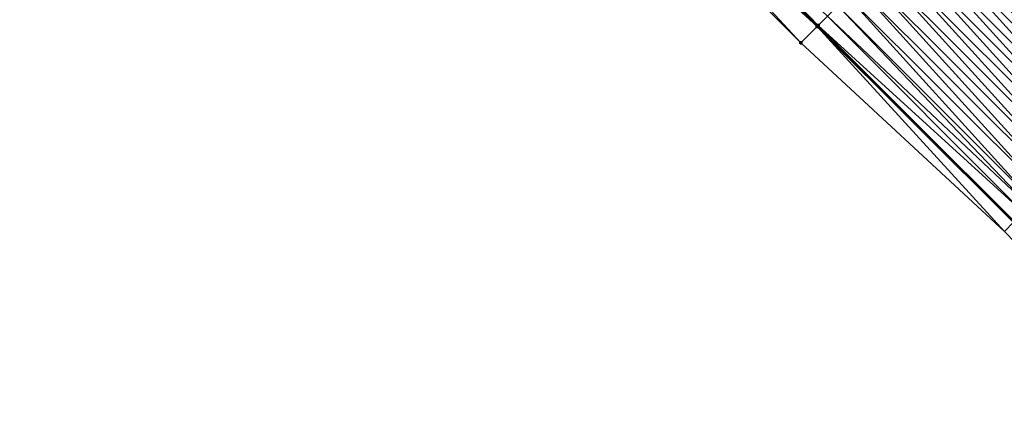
# Model space of a CAD drawing. Header units: feet. Extents: x 2017353 to 2024169, y 808050 to 818690.
# Tile 186 of 256: x 2019694 to 2019765, y 816479 to 816507. Entities that reach past the tile are written whole.
import ezdxf

# ---------------------------------------------------------------- set-up
doc = ezdxf.new("R2010")
doc.units = ezdxf.units.FT
doc.header["$MEASUREMENT"] = 0
for name, color, linetype, lineweight in [('EP_Travel Lane', 172, 'Continuous', 53), ('SB-Road Shots', 141, 'Continuous', 100), ('SB-Road X-Section', 40, 'Continuous', 13)]:
    doc.layers.add(name, color=color, linetype=linetype, lineweight=lineweight)
doc.layers.add('I-77-MM15-17_SB-Surface-BORDER', color=7, linetype='Continuous')
doc.layers.add('I-77-MM15-17_SB-Surface-TIN', color=7, linetype='Continuous')

msp = doc.modelspace()

# ---------------------------------------------------------------- linework, layer by layer
at = {"layer": 'EP_Travel Lane'}
msp.add_polyline3d([(2019694.938707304, 816563.2940342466, 254.6463940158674), (2019709.068612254, 816549.1403043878, 254.5092729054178), (2019723.225348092, 816534.9701754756, 254.366829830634), (2019737.3826628, 816520.8438340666, 254.2360117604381), (2019751.540071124, 816506.7173992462, 254.1278197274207), (2019765.69740976, 816492.5910339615, 254.0027953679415), (2019779.854794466, 816478.4646227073, 253.8889016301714), (2019794.012092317, 816464.3382981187, 253.7540126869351), (2019808.169411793, 816450.211951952, 253.624355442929), (2019822.326820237, 816436.0855170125, 253.5161950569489), (2019836.484244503, 816421.9590662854, 253.4118583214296), (2019850.641745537, 816407.8325389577, 253.3260705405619), (2019864.755865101, 816393.7211699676, 253.2316628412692), (2019878.855011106, 816379.5365388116, 253.129375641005), (2019892.954221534, 816365.3518428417, 253.0431031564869), (2019907.0533297, 816351.1672497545, 252.9314189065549), (2019921.152474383, 816336.9826199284, 252.8288090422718), (2019935.251459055, 816322.7981510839, 252.6864255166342), (2019949.350660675, 816308.6134639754, 252.5979643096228), (2019963.449694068, 816294.4289461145, 252.4676934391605)], dxfattribs=at)
at = {"layer": 'I-77-MM15-17_SB-Surface-BORDER', "color": 3, "linetype": 'Continuous', "lineweight": -3}
msp.add_polyline3d([(2019959.726154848, 816290.7301990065, 252.1754981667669), (2019947.405860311, 816306.6815733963, 252.4502106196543), (2019932.581261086, 816320.1454101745, 252.5168562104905), (2019919.525493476, 816335.3663984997, 252.7102455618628), (2019905.482938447, 816349.6071027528, 252.8344961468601), (2019892.258193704, 816364.6603094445, 253.0058623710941), (2019877.667635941, 816378.3568685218, 253.0611629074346), (2019864.697513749, 816393.6631946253, 253.2286377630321), (2019850.326638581, 816407.5168986, 253.3070760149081), (2019835.415384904, 816420.8883863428, 253.3487593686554), (2019822.055190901, 816435.8134153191, 253.5013381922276), (2019806.72279734, 816448.7629270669, 253.5325212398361), (2019793.187185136, 816463.5119978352, 253.7038923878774), (2019778.943063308, 816477.5513852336, 253.8294687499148), (2019765.01329035, 816491.9058660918, 253.9483148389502), (2019750.3344335, 816505.509835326, 254.0413007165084), (2019736.229496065, 816519.6887969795, 254.1566286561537), (2019723.185932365, 816534.9306907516, 254.364728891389), (2019708.293236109, 816548.3683165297, 254.4646195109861), (2019693.993967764, 816562.3534289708, 254.5912484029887)], dxfattribs=at)
at = {"layer": 'I-77-MM15-17_SB-Surface-TIN', "color": 128, "linetype": 'Continuous', "lineweight": -3}
for points in [[(2019751.512271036, 816506.6895467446, 254.1267909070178), (2019737.3826628, 816520.8438340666, 254.2360117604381), (2019736.730315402, 816520.1903096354, 254.2054801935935)], [(2019751.571986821, 816506.7493751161, 254.1290008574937), (2019737.564272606, 816521.025771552, 254.2445115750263), (2019737.3826628, 816520.8438340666, 254.2360117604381)], [(2019751.571986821, 816506.7493751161, 254.1290008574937), (2019737.3826628, 816520.8438340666, 254.2360117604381), (2019751.540071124, 816506.7173992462, 254.1278197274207)], [(2019751.512271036, 816506.6895467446, 254.1267909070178), (2019751.540071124, 816506.7173992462, 254.1278197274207), (2019737.3826628, 816520.8438340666, 254.2360117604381)], [(2019751.571986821, 816506.7493751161, 254.1290008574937), (2019737.682091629, 816521.1438504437, 254.2443121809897), (2019737.564272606, 816521.025771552, 254.2445115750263)], [(2019751.571986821, 816506.7493751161, 254.1290008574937), (2019752.253861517, 816507.4327103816, 254.1330925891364), (2019737.682091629, 816521.1438504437, 254.2443121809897)], [(2019779.156532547, 816506.0764079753, 254.3950581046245), (2019765.70553581, 816520.9106573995, 254.5207959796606), (2019764.999128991, 816520.2028513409, 254.5027972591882)], [(2019750.3344335, 816505.509835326, 254.0413007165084), (2019736.730315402, 816520.1903096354, 254.2054801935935), (2019736.229496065, 816519.6887969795, 254.1566286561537)], [(2019751.512271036, 816506.6895467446, 254.1267909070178), (2019736.730315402, 816520.1903096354, 254.2054801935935), (2019750.3344335, 816505.509835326, 254.0413007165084)], [(2019778.450120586, 816505.3686070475, 254.3758173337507), (2019764.999128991, 816520.2028513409, 254.5027972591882), (2019764.292719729, 816519.495047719, 254.4842084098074)], [(2019778.450120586, 816505.3686070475, 254.3758173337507), (2019779.156532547, 816506.0764079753, 254.3950581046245), (2019764.999128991, 816520.2028513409, 254.5027972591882)], [(2019777.743695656, 816504.6608190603, 254.3534425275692), (2019764.292719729, 816519.495047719, 254.4842084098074), (2019763.586308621, 816518.7872459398, 254.4651732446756)], [(2019777.743695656, 816504.6608190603, 254.3534425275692), (2019778.450120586, 816505.3686070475, 254.3758173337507), (2019764.292719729, 816519.495047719, 254.4842084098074)], [(2019777.037263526, 816503.9530382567, 254.329327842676), (2019763.586308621, 816518.7872459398, 254.4651732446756), (2019762.879893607, 816518.0794480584, 254.4451940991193)], [(2019777.037263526, 816503.9530382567, 254.329327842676), (2019777.743695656, 816504.6608190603, 254.3534425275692), (2019763.586308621, 816518.7872459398, 254.4651732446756)], [(2019776.330840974, 816503.2452478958, 254.3075278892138), (2019762.879893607, 816518.0794480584, 254.4451940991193), (2019762.173474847, 816517.3716539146, 254.4243097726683)], [(2019776.330840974, 816503.2452478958, 254.3075278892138), (2019777.037263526, 816503.9530382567, 254.329327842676), (2019762.879893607, 816518.0794480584, 254.4451940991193)], [(2019775.62443068, 816502.5374453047, 254.2886899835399), (2019762.173474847, 816517.3716539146, 254.4243097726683), (2019761.467053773, 816516.6638620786, 254.4028664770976)], [(2019775.62443068, 816502.5374453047, 254.2886899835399), (2019776.330840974, 816503.2452478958, 254.3075278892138), (2019762.173474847, 816517.3716539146, 254.4243097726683)], [(2019774.918015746, 816501.8296473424, 254.2687309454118), (2019761.467053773, 816516.6638620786, 254.4028664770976), (2019760.760628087, 816515.9560748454, 254.380308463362)], [(2019774.918015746, 816501.8296473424, 254.2687309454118), (2019775.62443068, 816502.5374453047, 254.2886899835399), (2019761.467053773, 816516.6638620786, 254.4028664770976)], [(2019774.211602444, 816501.1218477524, 254.2491662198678), (2019760.760628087, 816515.9560748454, 254.380308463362), (2019760.054209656, 816515.248280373, 254.3595036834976)], [(2019774.211602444, 816501.1218477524, 254.2491662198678), (2019774.918015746, 816501.8296473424, 254.2687309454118), (2019760.760628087, 816515.9560748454, 254.380308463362)], [(2019773.505181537, 816500.4140557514, 254.2277634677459), (2019760.045524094, 816515.23957777, 254.3592626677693), (2019759.347796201, 816514.5404809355, 254.3399014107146)], [(2019760.054209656, 816515.248280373, 254.3595036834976), (2019760.045524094, 816515.23957777, 254.3592626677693), (2019774.202916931, 816501.1131453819, 254.2489030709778)], [(2019773.505181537, 816500.4140557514, 254.2277634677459), (2019774.202916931, 816501.1131453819, 254.2489030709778), (2019760.045524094, 816515.23957777, 254.3592626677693)], [(2019774.211602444, 816501.1218477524, 254.2491662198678), (2019760.054209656, 816515.248280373, 254.3595036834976), (2019774.202916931, 816501.1131453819, 254.2489030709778)], [(2019772.798758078, 816499.7062662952, 254.2057443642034), (2019759.347796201, 816514.5404809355, 254.3399014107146), (2019758.641376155, 816513.8326880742, 254.3187064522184)], [(2019772.798758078, 816499.7062662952, 254.2057443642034), (2019773.505181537, 816500.4140557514, 254.2277634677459), (2019759.347796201, 816514.5404809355, 254.3399014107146)], [(2019772.092340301, 816498.9984711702, 254.1850982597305), (2019758.641376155, 816513.8326880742, 254.3187064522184), (2019757.934951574, 816513.1248997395, 254.2964152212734)], [(2019772.092340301, 816498.9984711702, 254.1850982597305), (2019772.798758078, 816499.7062662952, 254.2057443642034), (2019758.641376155, 816513.8326880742, 254.3187064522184)], [(2019771.385918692, 816498.2906798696, 254.1635258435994), (2019757.934951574, 816513.1248997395, 254.2964152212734), (2019757.228531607, 816512.4171067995, 254.2752392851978)], [(2019771.385918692, 816498.2906798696, 254.1635258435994), (2019772.092340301, 816498.9984711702, 254.1850982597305), (2019757.934951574, 816513.1248997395, 254.2964152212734)], [(2019770.679509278, 816497.5828763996, 254.1449007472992), (2019757.228531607, 816512.4171067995, 254.2752392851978), (2019756.522118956, 816511.7093065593, 254.2558314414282)], [(2019770.679509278, 816497.5828763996, 254.1449007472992), (2019771.385918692, 816498.2906798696, 254.1635258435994), (2019757.228531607, 816512.4171067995, 254.2752392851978)], [(2019769.97310989, 816496.8750629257, 254.1286984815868), (2019756.522118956, 816511.7093065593, 254.2558314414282), (2019755.815708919, 816511.0015037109, 254.2370552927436)], [(2019769.97310989, 816496.8750629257, 254.1286984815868), (2019770.679509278, 816497.5828763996, 254.1449007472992), (2019756.522118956, 816511.7093065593, 254.2558314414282)], [(2019769.266697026, 816496.1672628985, 254.1092396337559), (2019755.815708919, 816511.0015037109, 254.2370552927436), (2019755.10929789, 816510.293701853, 254.2180391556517)], [(2019769.266697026, 816496.1672628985, 254.1092396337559), (2019769.97310989, 816496.8750629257, 254.1286984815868), (2019755.815708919, 816511.0015037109, 254.2370552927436)], [(2019768.560279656, 816495.4594673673, 254.0886918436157), (2019755.10929789, 816510.293701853, 254.2180391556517), (2019754.402881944, 816509.5859049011, 254.197834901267)], [(2019768.560279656, 816495.4594673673, 254.0886918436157), (2019769.266697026, 816496.1672628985, 254.1092396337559), (2019755.10929789, 816510.293701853, 254.2180391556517)], [(2019767.853858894, 816494.7516752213, 254.0673242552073), (2019754.402881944, 816509.5859049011, 254.197834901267), (2019753.696463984, 816508.8781099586, 254.1771440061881)], [(2019767.853858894, 816494.7516752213, 254.0673242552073), (2019768.560279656, 816495.4594673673, 254.0886918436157), (2019754.402881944, 816509.5859049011, 254.197834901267)], [(2019767.147435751, 816494.04388545, 254.0453814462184), (2019753.696463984, 816508.8781099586, 254.1771440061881), (2019752.990051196, 816508.1703098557, 254.1577029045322)], [(2019767.147435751, 816494.04388545, 254.0453814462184), (2019767.853858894, 816494.7516752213, 254.0673242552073), (2019753.696463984, 816508.8781099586, 254.1771440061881)], [(2019766.814696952, 816493.7105208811, 254.0328784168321), (2019752.990051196, 816508.1703098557, 254.1577029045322), (2019752.253861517, 816507.4327103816, 254.1330925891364)], [(2019766.814696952, 816493.7105208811, 254.0328784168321), (2019767.147435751, 816494.04388545, 254.0453814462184), (2019752.990051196, 816508.1703098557, 254.1577029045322)], [(2019766.381134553, 816493.2760898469, 254.0230211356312), (2019752.253861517, 816507.4327103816, 254.1330925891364), (2019751.571986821, 816506.7493751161, 254.1290008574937)], [(2019766.381134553, 816493.2760898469, 254.0230211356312), (2019766.814696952, 816493.7105208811, 254.0328784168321), (2019752.253861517, 816507.4327103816, 254.1330925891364)], [(2019765.01329035, 816491.9058660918, 253.9483148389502), (2019751.512271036, 816506.6895467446, 254.1267909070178), (2019750.3344335, 816505.509835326, 254.0413007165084)], [(2019765.68012844, 816492.5737189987, 254.0022841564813), (2019751.540071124, 816506.7173992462, 254.1278197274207), (2019751.512271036, 816506.6895467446, 254.1267909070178)], [(2019765.68012844, 816492.5737189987, 254.0022841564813), (2019751.512271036, 816506.6895467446, 254.1267909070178), (2019765.01329035, 816491.9058660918, 253.9483148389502)], [(2019751.571986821, 816506.7493751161, 254.1290008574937), (2019751.540071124, 816506.7173992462, 254.1278197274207), (2019765.69740976, 816492.5910339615, 254.0027953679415)], [(2019765.68012844, 816492.5737189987, 254.0022841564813), (2019765.69740976, 816492.5910339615, 254.0027953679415), (2019751.540071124, 816506.7173992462, 254.1278197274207)], [(2019766.381134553, 816493.2760898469, 254.0230211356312), (2019751.571986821, 816506.7493751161, 254.1290008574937), (2019765.69740976, 816492.5910339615, 254.0027953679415)]]:
    msp.add_3dface(points, dxfattribs=at)
at = {"layer": 'SB-Road Shots', "lineweight": 70}
for p in [(2019751.512271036, 816506.6895467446, 254.1267909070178), (2019751.571986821, 816506.7493751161, 254.1290008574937), (2019750.3344335, 816505.509835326, 254.0413007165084)]:
    msp.add_point(p, dxfattribs=at)
at = {"layer": 'SB-Road X-Section', "extrusion": (-0.7078682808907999, 0.7063202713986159, 0.005845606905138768), "elevation": -853001.3187331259, "flags": 128}
msp.add_lwpolyline([(-2004603.206020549, 5240.441236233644), (-2004604.873059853, 5240.526727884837), (-2004604.957590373, 5240.528937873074), (-2004605.922940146, 5240.533029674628), (-2004606.965066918, 5240.557640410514), (-2004607.965066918, 5240.577081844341), (-2004608.965066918, 5240.597773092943), (-2004609.965066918, 5240.617977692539), (-2004610.965066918, 5240.636994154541), (-2004611.965066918, 5240.655770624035), (-2004612.965066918, 5240.675178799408), (-2004613.965066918, 5240.696355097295), (-2004614.965066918, 5240.718646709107), (-2004615.965066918, 5240.73984202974), (-2004616.965066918, 5240.759444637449), (-2004617.965066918, 5240.780249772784), (-2004618.965066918, 5240.802808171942), (-2004619.965066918, 5240.824251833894), (-2004620.965066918, 5240.845136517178), (-2004621.965066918, 5240.865116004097), (-2004622.965066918, 5240.884151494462), (-2004623.965066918, 5240.902740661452), (-2004624.965066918, 5240.92073968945), (-2004625.965066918, 5240.940506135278), (-2004626.965066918, 5240.964238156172), (-2004627.694654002, 5240.98034417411), (-2004627.965066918, 5240.98458304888), (-2004628.913225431, 5240.99042865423), (-2004628.965066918, 5240.990410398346)], dxfattribs=at)

doc.saveas('drawing.dxf')
